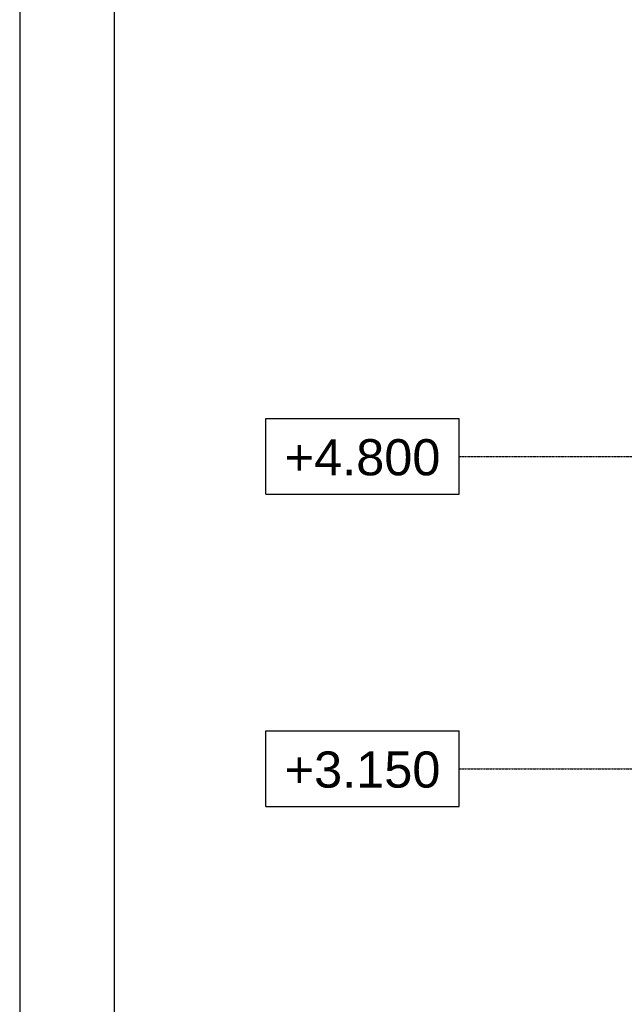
# Model space of a CAD drawing. Header units: millimetres. Extents: x 0 to 50000, y 0 to 29700.
# Tile 6 of 27: x 0 to 3195, y 18165 to 23367. Entities that reach past the tile are written whole.
import ezdxf

# ---------------------------------------------------------------- set-up
doc = ezdxf.new("R2010")
doc.units = ezdxf.units.MM
doc.linetypes.add('DXK_LINE_DOT3', pattern=[5.9187, 2.979, -0.9799, 0.9799, -0.9799])
doc.layers.add('TS_FORMATKA', color=7, linetype='Continuous')
doc.layers.add('TS_INNE_OBIEKTY', color=7, linetype='Continuous')
doc.styles.add('Arial', font='ARIAL.TTF', dxfattribs={"height": 0.2})

# ---------------------------------------------------------------- blocks, each defined once
blk = doc.blocks.new('Unknown-305655447-1289')
at = {"layer": 'TS_FORMATKA', "color": 7, "linetype": 'Continuous'}
for p, q in [((0, 29700), (0, 0)), ((500, 29200), (500, 500))]:
    blk.add_line(p, q, dxfattribs=at)
blk = doc.blocks.new('GridLine-305655447-3943 - 2968')
at = {"layer": 'TS_INNE_OBIEKTY', "color": 4, "linetype": 'Continuous'}
for p, q in [((1300, 19609.6), (2322.7, 19609.6)), ((1300, 19209.6), (1300, 19609.6)), ((2322.7, 19209.6), (2322.7, 19609.6)), ((1300, 19209.6), (2322.7, 19209.6))]:
    blk.add_line(p, q, dxfattribs=at)
at = {"layer": 'TS_INNE_OBIEKTY', "color": 4, "linetype": 'DXK_LINE_DOT3'}
blk.add_line((2322.7, 19409.6), (31425.1, 19409.6), dxfattribs=at)
at = {"layer": 'TS_INNE_OBIEKTY', "color": 2, "linetype": 'Continuous', "style": 'Arial'}
blk.add_text('+3.150', height=191.02, dxfattribs=at).set_placement((1400, 19309.6))
blk = doc.blocks.new('GridLine-305655447-3944 - 2968')
at = {"layer": 'TS_INNE_OBIEKTY', "color": 4, "linetype": 'Continuous'}
for p, q in [((1300, 21259.6), (2322.7, 21259.6)), ((1300, 20859.6), (1300, 21259.6)), ((2322.7, 20859.6), (2322.7, 21259.6)), ((1300, 20859.6), (2322.7, 20859.6))]:
    blk.add_line(p, q, dxfattribs=at)
at = {"layer": 'TS_INNE_OBIEKTY', "color": 4, "linetype": 'DXK_LINE_DOT3'}
blk.add_line((2322.7, 21059.6), (31425.1, 21059.6), dxfattribs=at)
at = {"layer": 'TS_INNE_OBIEKTY', "color": 2, "linetype": 'Continuous', "style": 'Arial'}
blk.add_text('+4.800', height=191.02, dxfattribs=at).set_placement((1400, 20959.6))

msp = doc.modelspace()

# ---------------------------------------------------------------- block references
for name in ['Unknown-305655447-1289', 'GridLine-305655447-3944 - 2968', 'GridLine-305655447-3943 - 2968']:
    msp.add_blockref(name, (0, 0))

doc.saveas('drawing.dxf')
